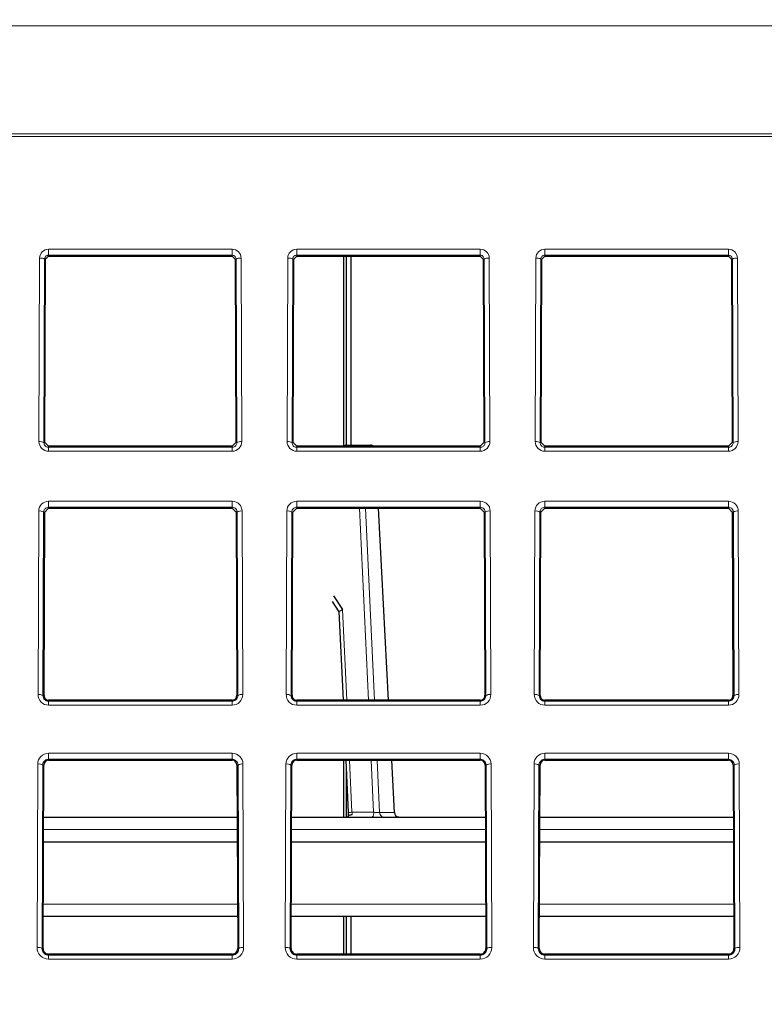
# Paper-space layout 'Blatt5' of a CAD drawing. Header units: millimetres. Extents: x 5 to 418, y 2 to 292.
# Tile 32 of 37: x 234 to 254, y 194 to 221. Entities that reach past the tile are written whole.
import ezdxf

# ---------------------------------------------------------------- set-up
doc = ezdxf.new("R2010")
doc.units = ezdxf.units.MM
doc.layers.add('SLD-0', color=7, linetype='Continuous')
doc.styles.add('SLDTEXTSTYLE0', font='TXT', dxfattribs={"width": 0.605})
doc.dimstyles.new('SLDDIMSTYLE6', dxfattribs={"dimtxt": 3.5, "dimasz": 3.302, "dimexe": 0, "dimexo": 0.0625, "dimgap": 0.875, "dimtad": 1, "dimlfac": 1.5, "dimrnd": 1e-09, "dimzin": 12, "dimdsep": 46, "dimtxsty": 'SLDTEXTSTYLE0', "dimsah": 1, "dimcen": 0.09, "dimadec": 0, "dimazin": 3, "dimtfac": 1, "dimtofl": 0, "dimtmove": 0, "dimatfit": 3, "dimfxl": 1, "dimfrac": 2, "dimtolj": 1, "dimtzin": 12, "dimarcsym": 0})

# ---------------------------------------------------------------- blocks, each defined once
blk = doc.blocks.new('_D_32')
at = {"layer": 'SLD-0', "color": 7}
for p, q in [((124.49, 136.246), (124.499, 270.445)), ((309.156, 136.233), (309.166, 270.432)), ((309.166, 269.432), (124.499, 269.445))]:
    blk.add_line(p, q, dxfattribs=at)
for points in [[(124.499, 269.445), (127.801, 268.937), (127.801, 269.953)], [(309.166, 269.432), (305.864, 269.941), (305.864, 268.925)]]:
    blk.add_solid(points, dxfattribs=at)
at = {"layer": 'SLD-0', "color": 7, "insert": (212.822, 273.951), "char_height": 3.5, "attachment_point": 1, "rotation": 359.996, "style": 'SLDTEXTSTYLE0'}
blk.add_mtext('277', dxfattribs=at)

psp = doc.layouts.new('Blatt5')

# ---------------------------------------------------------------- linework, layer by layer
at = {"color": 7, "linetype": 'Continuous', "lineweight": 18}
for p, q in [((289.0294, 220.6846), (144.6175, 220.6846)), ((289.0838, 217.7124), (144.563, 217.7124)), ((144.5653, 217.7758), (289.0816, 217.7758)), ((234.3568, 214.6786), (239.2901, 214.6786)), ((234.3568, 214.5176), (234.3568, 214.6786)), ((239.2901, 214.5176), (239.2901, 214.6786)), ((241.0234, 214.6786), (245.9568, 214.6786)), ((241.0234, 214.5176), (241.0234, 214.6786)), ((245.9568, 214.5176), (245.9568, 214.6786)), ((247.6901, 214.6786), (252.6234, 214.6786)), ((247.6901, 214.5176), (247.6901, 214.6786)), ((252.6234, 214.5176), (252.6234, 214.6786)), ((234.0989, 209.5065), (234.1172, 214.4399)), ((234.2505, 214.4122), (234.2322, 209.4788)), ((234.2779, 214.4122), (234.2505, 214.4122)), ((239.2901, 214.5176), (234.3568, 214.5176)), ((234.3568, 214.4907), (234.3568, 214.5176)), ((239.2901, 214.4907), (239.2901, 214.5176)), ((239.369, 214.4122), (239.3964, 214.4122)), ((239.4147, 209.4788), (239.3964, 214.4122)), ((239.5297, 214.4399), (239.548, 209.5065)), ((240.7655, 209.5065), (240.7838, 214.4399)), ((240.9171, 214.4122), (240.8988, 209.4788)), ((240.9445, 214.4122), (240.9171, 214.4122)), ((245.9568, 214.5176), (241.0234, 214.5176)), ((241.0234, 214.4907), (241.0234, 214.5176)), ((245.9568, 214.4907), (245.9568, 214.5176)), ((246.0356, 214.4122), (246.0631, 214.4122)), ((246.0814, 209.4788), (246.0631, 214.4122)), ((246.1964, 214.4399), (246.2147, 209.5065)), ((247.4322, 209.5065), (247.4505, 214.4399)), ((247.5838, 214.4122), (247.5655, 209.4788)), ((247.6112, 214.4122), (247.5838, 214.4122)), ((252.6234, 214.5176), (247.6901, 214.5176)), ((247.6901, 214.4907), (247.6901, 214.5176)), ((252.6234, 214.4907), (252.6234, 214.5176)), ((252.7023, 214.4122), (252.7297, 214.4122)), ((252.748, 209.4788), (252.7297, 214.4122)), ((252.863, 214.4399), (252.8813, 209.5065)), ((234.2596, 209.4788), (234.2322, 209.4788)), ((234.3568, 209.3813), (234.3568, 209.3533)), ((239.2901, 209.3813), (239.2901, 209.3533)), ((239.3873, 209.4788), (239.4147, 209.4788)), ((240.9262, 209.4788), (240.8988, 209.4788)), ((241.0234, 209.3813), (241.0234, 209.3533)), ((245.9568, 209.3813), (245.9568, 209.3533)), ((246.054, 209.4788), (246.0814, 209.4788)), ((247.5929, 209.4788), (247.5655, 209.4788)), ((247.6901, 209.3813), (247.6901, 209.3533)), ((252.6234, 209.3813), (252.6234, 209.3533)), ((252.7206, 209.4788), (252.748, 209.4788)), ((234.3568, 209.2477), (234.3568, 209.3533)), ((234.3568, 209.3533), (239.2901, 209.3533)), ((239.2901, 209.2477), (234.3568, 209.2477)), ((239.2901, 209.2477), (239.2901, 209.3533)), ((241.0234, 209.2477), (241.0234, 209.3533)), ((241.0234, 209.3533), (245.9568, 209.3533)), ((245.9568, 209.2477), (241.0234, 209.2477)), ((245.9568, 209.2477), (245.9568, 209.3533)), ((247.6901, 209.2477), (247.6901, 209.3533)), ((247.6901, 209.3533), (252.6234, 209.3533)), ((252.6234, 209.2477), (247.6901, 209.2477)), ((252.6234, 209.2477), (252.6234, 209.3533)), ((234.3568, 207.9037), (239.2901, 207.9037)), ((234.3568, 207.7427), (234.3568, 207.9037)), ((239.2901, 207.7427), (239.2901, 207.9037)), ((241.0234, 207.9037), (245.9568, 207.9037)), ((241.0234, 207.7427), (241.0234, 207.9037)), ((245.9568, 207.7427), (245.9568, 207.9037)), ((247.6901, 207.9037), (252.6234, 207.9037)), ((247.6901, 207.7427), (247.6901, 207.9037)), ((252.6234, 207.7427), (252.6234, 207.9037)), ((234.0736, 202.7065), (234.0919, 207.6399)), ((234.2252, 207.6122), (234.2069, 202.6788)), ((234.2527, 207.6122), (234.2252, 207.6122)), ((239.2901, 207.7427), (234.3568, 207.7427)), ((234.3568, 207.7159), (234.3568, 207.7427)), ((239.2901, 207.7159), (239.2901, 207.7427)), ((239.3942, 207.6122), (239.4216, 207.6122)), ((239.4399, 202.6788), (239.4216, 207.6122)), ((239.5549, 207.6399), (239.5732, 202.7065)), ((240.7403, 202.7065), (240.7586, 207.6399)), ((240.8919, 207.6122), (240.8736, 202.6788)), ((240.9193, 207.6122), (240.8919, 207.6122)), ((245.9568, 207.7427), (241.0234, 207.7427)), ((241.0234, 207.7159), (241.0234, 207.7427)), ((242.9487, 202.5559), (242.7088, 207.7159)), ((245.9568, 207.7159), (245.9568, 207.7427)), ((246.0609, 207.6122), (246.0883, 207.6122)), ((246.1066, 202.6788), (246.0883, 207.6122)), ((246.2216, 207.6399), (246.2399, 202.7065)), ((247.407, 202.7065), (247.4253, 207.6399)), ((247.5586, 207.6122), (247.5403, 202.6788)), ((247.586, 207.6122), (247.5586, 207.6122)), ((252.6234, 207.7427), (247.6901, 207.7427)), ((247.6901, 207.7159), (247.6901, 207.7427)), ((252.6234, 207.7159), (252.6234, 207.7427)), ((252.7275, 207.6122), (252.7549, 207.6122)), ((252.7733, 202.6788), (252.7549, 207.6122)), ((252.8883, 207.6399), (252.9066, 202.7065)), ((242.2548, 204.9912), (242.368, 202.5559)), ((234.2343, 202.6788), (234.2069, 202.6788)), ((234.3568, 202.5559), (234.3568, 202.5279)), ((234.3568, 202.4224), (234.3568, 202.5279)), ((234.3568, 202.5279), (239.2901, 202.5279)), ((239.2901, 202.5559), (239.2901, 202.5279)), ((239.2901, 202.4224), (239.2901, 202.5279)), ((239.4125, 202.6788), (239.4399, 202.6788)), ((240.901, 202.6788), (240.8736, 202.6788)), ((241.0234, 202.5559), (241.0234, 202.5279)), ((241.0234, 202.4224), (241.0234, 202.5279)), ((241.0234, 202.5279), (245.9568, 202.5279)), ((245.9568, 202.5559), (245.9568, 202.5279)), ((245.9568, 202.4224), (245.9568, 202.5279)), ((246.0792, 202.6788), (246.1066, 202.6788)), ((247.5677, 202.6788), (247.5403, 202.6788)), ((247.6901, 202.5559), (247.6901, 202.5279)), ((247.6901, 202.4224), (247.6901, 202.5279)), ((247.6901, 202.5279), (252.6234, 202.5279)), ((252.6234, 202.5559), (252.6234, 202.5279)), ((252.6234, 202.4224), (252.6234, 202.5279)), ((252.7458, 202.6788), (252.7733, 202.6788)), ((239.2901, 202.4224), (234.3568, 202.4224)), ((245.9568, 202.4224), (241.0234, 202.4224)), ((252.6234, 202.4224), (247.6901, 202.4224)), ((234.3568, 201.1289), (239.2901, 201.1289)), ((234.3568, 200.9678), (234.3568, 201.1289)), ((239.2901, 200.9678), (234.3568, 200.9678)), ((234.3568, 200.941), (234.3568, 200.9678)), ((239.2901, 200.9678), (239.2901, 201.1289)), ((239.2901, 200.941), (239.2901, 200.9678)), ((241.0234, 201.1289), (245.9568, 201.1289)), ((241.0234, 200.9678), (241.0234, 201.1289)), ((245.9568, 200.9678), (241.0234, 200.9678)), ((241.0234, 200.941), (241.0234, 200.9678)), ((242.443, 200.941), (242.5079, 199.5432)), ((243.0888, 199.5432), (243.0238, 200.941)), ((243.1874, 200.941), (243.2524, 199.5385)), ((245.9568, 200.9678), (245.9568, 201.1289)), ((245.9568, 200.941), (245.9568, 200.9678)), ((247.6901, 201.1289), (252.6234, 201.1289)), ((247.6901, 200.9678), (247.6901, 201.1289)), ((252.6234, 200.9678), (247.6901, 200.9678)), ((247.6901, 200.941), (247.6901, 200.9678)), ((252.6234, 200.9678), (252.6234, 201.1289)), ((252.6234, 200.941), (252.6234, 200.9678)), ((234.0484, 195.9065), (234.0667, 200.8399)), ((234.2, 200.8122), (234.1817, 195.8788)), ((234.2274, 200.8122), (234.2, 200.8122)), ((239.4194, 200.8122), (239.4468, 200.8122)), ((239.4651, 195.8788), (239.4468, 200.8122)), ((239.5802, 200.8399), (239.5985, 195.9065)), ((240.7151, 195.9065), (240.7334, 200.8399)), ((240.8667, 200.8122), (240.8484, 195.8788)), ((240.8941, 200.8122), (240.8667, 200.8122)), ((246.0861, 200.8122), (246.1135, 200.8122)), ((246.1318, 195.8788), (246.1135, 200.8122)), ((246.2468, 200.8399), (246.2651, 195.9065)), ((247.3817, 195.9065), (247.4, 200.8399)), ((247.5334, 200.8122), (247.515, 195.8788)), ((247.5608, 200.8122), (247.5334, 200.8122)), ((252.7528, 200.8122), (252.7802, 200.8122)), ((252.7985, 195.8788), (252.7802, 200.8122)), ((252.9135, 200.8399), (252.9318, 195.9065)), ((242.5079, 199.5432), (243.0888, 199.5432)), ((243.2524, 199.5385), (243.6513, 199.5385)), ((243.3513, 199.4158), (243.3642, 199.4122)), ((243.3513, 199.4158), (243.7533, 199.4158)), ((239.4259, 199.0846), (234.221, 199.0846)), ((246.0925, 199.0846), (240.8877, 199.0846)), ((252.7592, 199.0846), (247.5543, 199.0846)), ((234.2135, 197.073), (239.4333, 197.073)), ((240.8802, 197.073), (246.1, 197.073)), ((247.5469, 197.073), (252.7666, 197.073)), ((234.2091, 195.8788), (234.1817, 195.8788)), ((239.4377, 195.8788), (239.4651, 195.8788)), ((240.8758, 195.8788), (240.8484, 195.8788)), ((246.1044, 195.8788), (246.1318, 195.8788)), ((247.5425, 195.8788), (247.515, 195.8788)), ((252.7711, 195.8788), (252.7985, 195.8788)), ((234.3568, 195.7306), (234.3568, 195.7026)), ((234.3568, 195.597), (234.3568, 195.7026)), ((234.3568, 195.7026), (239.2901, 195.7026)), ((239.2901, 195.597), (234.3568, 195.597)), ((239.2901, 195.7306), (239.2901, 195.7026)), ((239.2901, 195.597), (239.2901, 195.7026)), ((241.0234, 195.7306), (241.0234, 195.7026)), ((241.0234, 195.597), (241.0234, 195.7026)), ((241.0234, 195.7026), (245.9568, 195.7026)), ((245.9568, 195.597), (241.0234, 195.597)), ((245.9568, 195.7306), (245.9568, 195.7026)), ((245.9568, 195.597), (245.9568, 195.7026)), ((247.6901, 195.7306), (247.6901, 195.7026)), ((247.6901, 195.597), (247.6901, 195.7026)), ((247.6901, 195.7026), (252.6234, 195.7026)), ((252.6234, 195.597), (247.6901, 195.597)), ((252.6234, 195.7306), (252.6234, 195.7026)), ((252.6234, 195.597), (252.6234, 195.7026))]:
    psp.add_line(p, q, dxfattribs=at)
at = {"color": 7, "linetype": 'Continuous', "lineweight": 25}
for p, q in [((234.2596, 209.4788), (234.2779, 214.4122)), ((234.2779, 214.4122), (234.3568, 214.4907)), ((234.3568, 214.4907), (239.2901, 214.4907)), ((239.2901, 214.4907), (239.369, 214.4122)), ((239.369, 214.4122), (239.3873, 209.4788)), ((240.9262, 209.4788), (240.9445, 214.4122)), ((240.9445, 214.4122), (241.0234, 214.4907)), ((241.0234, 214.4907), (245.9568, 214.4907)), ((242.2901, 209.3935), (242.2901, 214.4907)), ((242.3577, 209.4121), (242.3577, 214.4907)), ((242.4775, 214.4907), (242.4775, 209.4121)), ((245.9568, 214.4907), (246.0356, 214.4122)), ((246.0356, 214.4122), (246.054, 209.4788)), ((247.5929, 209.4788), (247.6112, 214.4122)), ((247.6112, 214.4122), (247.6901, 214.4907)), ((247.6901, 214.4907), (252.6234, 214.4907)), ((252.6234, 214.4907), (252.7023, 214.4122)), ((252.7023, 214.4122), (252.7206, 209.4788)), ((234.3568, 209.3813), (234.2596, 209.4788)), ((239.2901, 209.3813), (234.3568, 209.3813)), ((239.3873, 209.4788), (239.2901, 209.3813)), ((241.0234, 209.3813), (240.9262, 209.4788)), ((245.9568, 209.3813), (241.0234, 209.3813)), ((242.3582, 209.4121), (242.6701, 209.4121)), ((242.6701, 209.4121), (243.0073, 209.4121)), ((246.054, 209.4788), (245.9568, 209.3813)), ((247.6901, 209.3813), (247.5929, 209.4788)), ((252.6234, 209.3813), (247.6901, 209.3813)), ((252.7206, 209.4788), (252.6234, 209.3813)), ((234.2343, 202.6788), (234.2527, 207.6122)), ((234.2527, 207.6122), (234.3568, 207.7159)), ((234.3568, 207.7159), (239.2901, 207.7159)), ((239.2901, 207.7159), (239.3942, 207.6122)), ((239.3942, 207.6122), (239.4125, 202.6788)), ((240.901, 202.6788), (240.9193, 207.6122)), ((240.9193, 207.6122), (241.0234, 207.7159)), ((241.0234, 207.7159), (245.9568, 207.7159)), ((243.4932, 202.5559), (243.2228, 207.7159)), ((245.9568, 207.7159), (246.0609, 207.6122)), ((246.0609, 207.6122), (246.0792, 202.6788)), ((247.5677, 202.6788), (247.586, 207.6122)), ((247.586, 207.6122), (247.6901, 207.7159)), ((247.6901, 207.7159), (252.6234, 207.7159)), ((252.6234, 207.7159), (252.7275, 207.6122)), ((252.7275, 207.6122), (252.7458, 202.6788)), ((242.1623, 204.933), (241.9881, 205.2102)), ((242.0164, 205.363), (242.2548, 204.9912)), ((242.1575, 204.9358), (242.2682, 202.5559)), ((239.2901, 202.5559), (234.3568, 202.5559)), ((245.9568, 202.5559), (241.0234, 202.5559)), ((252.6234, 202.5559), (247.6901, 202.5559)), ((234.3568, 200.941), (239.2901, 200.941)), ((241.0234, 200.941), (245.9568, 200.941)), ((242.2901, 199.4122), (242.2901, 200.941)), ((242.3433, 200.941), (242.4087, 199.5346)), ((242.3433, 200.941), (242.4087, 199.5346)), ((243.6513, 199.5385), (243.5778, 200.941)), ((247.6901, 200.941), (252.6234, 200.941)), ((234.2091, 195.8788), (234.2274, 200.8122)), ((239.4194, 200.8122), (239.4377, 195.8788)), ((240.8758, 195.8788), (240.8941, 200.8122)), ((242.3577, 199.4122), (242.3577, 200.6323)), ((246.0861, 200.8122), (246.1044, 195.8788)), ((247.5425, 195.8788), (247.5608, 200.8122)), ((252.7528, 200.8122), (252.7711, 195.8788)), ((234.2222, 199.4122), (239.4246, 199.4122)), ((240.8889, 199.4122), (246.0913, 199.4122)), ((243.7666, 199.4122), (243.7533, 199.4158)), ((247.5556, 199.4122), (252.758, 199.4122)), ((234.2198, 198.7455), (239.4271, 198.7455)), ((240.8864, 198.7455), (246.0938, 198.7455)), ((247.5531, 198.7455), (252.7604, 198.7455)), ((239.4345, 196.7455), (234.2123, 196.7455)), ((246.1012, 196.7455), (240.879, 196.7455)), ((242.2901, 195.7306), (242.2901, 196.7455)), ((242.3577, 195.7306), (242.3577, 196.7455)), ((242.4775, 196.7455), (242.4775, 195.7306)), ((252.7679, 196.7455), (247.5457, 196.7455)), ((239.2901, 195.7306), (234.3568, 195.7306)), ((245.9568, 195.7306), (241.0234, 195.7306)), ((252.6234, 195.7306), (247.6901, 195.7306))]:
    psp.add_line(p, q, dxfattribs=at)
at = {"color": 7, "linetype": 'Continuous', "lineweight": 18, "flags": 128}
for points in [[(242.3363, 209.3813), (242.3394, 209.3902), (242.3453, 209.4022), (242.3516, 209.4096), (242.3582, 209.4121)], [(242.6482, 209.3813), (242.6513, 209.3902), (242.6571, 209.4022), (242.6635, 209.4096), (242.6701, 209.4121)], [(242.8727, 207.7159), (243.0596, 203.6944), (243.1125, 202.5559)]]:
    psp.add_lwpolyline(points, dxfattribs=at)
at = {"color": 7, "linetype": 'Continuous', "lineweight": 18}
for centre, radius, start, end in [((234.3568, 214.439), 0.2396, 90, 179.78742), ((239.2901, 214.439), 0.2396, 0.21258, 90), ((241.0234, 214.439), 0.2396, 90, 179.78742), ((245.9568, 214.439), 0.2396, 0.21258, 90), ((247.6901, 214.439), 0.2396, 90, 179.78742), ((252.6234, 214.439), 0.2396, 0.21258, 90), ((234.1476, 214.252), 0.1903, 57.28991, 99.21634), ((239.4992, 214.252), 0.1903, 80.78366, 122.71009), ((240.8143, 214.252), 0.1903, 57.28991, 99.21634), ((246.1659, 214.252), 0.1903, 80.78366, 122.71009), ((247.481, 214.252), 0.1903, 57.28991, 99.21634), ((252.8326, 214.252), 0.1903, 80.78366, 122.71009), ((234.1293, 209.3187), 0.1903, 57.28991, 99.21634), ((234.3568, 209.5056), 0.2579, 179.78742, 270), ((239.2901, 209.5056), 0.2579, 270, 0.21258), ((239.5175, 209.3187), 0.1903, 80.78366, 122.71009), ((240.796, 209.3187), 0.1903, 57.28991, 99.21634), ((241.0234, 209.5056), 0.2579, 179.78742, 270), ((242.6698, 209.2845), 0.1277, 49.29835, 89.88641), ((245.9568, 209.5056), 0.2579, 270, 0.21258), ((246.1842, 209.3187), 0.1903, 80.78366, 122.71009), ((247.4627, 209.3187), 0.1903, 57.28991, 99.21634), ((247.6901, 209.5056), 0.2579, 179.78742, 270), ((252.6234, 209.5056), 0.2579, 270, 0.21258), ((252.8509, 209.3187), 0.1903, 80.78366, 122.71009), ((234.3568, 207.6389), 0.2648, 90, 179.78742), ((239.2901, 207.6389), 0.2648, 0.21258, 90), ((241.0234, 207.6389), 0.2648, 90, 179.78742), ((245.9568, 207.6389), 0.2648, 0.21258, 90), ((247.6901, 207.6389), 0.2648, 90, 179.78742), ((252.6234, 207.6389), 0.2648, 0.21258, 90), ((234.1224, 207.452), 0.1903, 57.28991, 99.21634), ((239.5244, 207.452), 0.1903, 80.78366, 122.71009), ((240.7891, 207.452), 0.1903, 57.28991, 99.21634), ((246.1911, 207.452), 0.1903, 80.78366, 122.71009), ((247.4557, 207.452), 0.1903, 57.28991, 99.21634), ((252.8578, 207.452), 0.1903, 80.78366, 122.71009), ((234.1041, 202.5187), 0.1903, 57.28991, 99.21634), ((234.3568, 202.7055), 0.2831, 179.78742, 270), ((239.2901, 202.7055), 0.2831, 270, 0.21258), ((239.5428, 202.5187), 0.1903, 80.78366, 122.71009), ((240.7708, 202.5187), 0.1903, 57.28991, 99.21634), ((241.0234, 202.7055), 0.2831, 179.78742, 270), ((245.9568, 202.7055), 0.2831, 270, 0.21258), ((246.2094, 202.5187), 0.1903, 80.78366, 122.71009), ((247.4374, 202.5187), 0.1903, 57.28991, 99.21634), ((247.6901, 202.7055), 0.2831, 179.78742, 270), ((252.6234, 202.7055), 0.2831, 270, 0.21258), ((252.8761, 202.5187), 0.1903, 80.78366, 122.71009), ((234.3568, 200.8388), 0.2901, 90, 179.78742), ((239.2901, 200.8388), 0.2901, 0.21258, 90), ((241.0234, 200.8388), 0.2901, 90, 179.78742), ((245.9568, 200.8388), 0.2901, 0.21258, 90), ((247.6901, 200.8388), 0.2901, 90, 179.78742), ((252.6234, 200.8388), 0.2901, 0.21258, 90), ((234.0972, 200.652), 0.1903, 57.28991, 99.21634), ((239.5497, 200.652), 0.1903, 80.78366, 122.71009), ((240.7639, 200.652), 0.1903, 57.28991, 99.21634), ((246.2163, 200.652), 0.1903, 80.78366, 122.71009), ((247.4305, 200.652), 0.1903, 57.28991, 99.21634), ((252.883, 200.652), 0.1903, 80.78366, 122.71009), ((242.5302, 198.6987), 0.8448, 91.51194, 98.26134), ((242.9358, 199.513), 0.156, 319.6985, 11.12796), ((243.3846, 199.5439), 0.1323, 182.32687, 255.41649), ((234.0789, 195.7187), 0.1903, 57.28991, 99.21634), ((234.3568, 195.9054), 0.3084, 179.78742, 270), ((239.2901, 195.9054), 0.3084, 270, 0.21258), ((239.568, 195.7187), 0.1903, 80.78366, 122.71009), ((240.7455, 195.7187), 0.1903, 57.28991, 99.21634), ((241.0234, 195.9054), 0.3084, 179.78742, 270), ((245.9568, 195.9054), 0.3084, 270, 0.21258), ((246.2346, 195.7187), 0.1903, 80.78366, 122.71009), ((247.4122, 195.7187), 0.1903, 57.28991, 99.21634), ((247.6901, 195.9054), 0.3084, 179.78742, 270), ((252.6234, 195.9054), 0.3084, 270, 0.21258), ((252.9013, 195.7187), 0.1903, 80.78366, 122.71009)]:
    psp.add_arc(centre, radius, start, end, dxfattribs=at)
at = {"color": 7, "linetype": 'Continuous', "lineweight": 25}
for centre, radius, start, end in [((242.3582, 209.2788), 0.1333, 90, 129.79189), ((243.0073, 209.2788), 0.1333, 50.20811, 90), ((234.3568, 202.6784), 0.1224, 179.78742, 270), ((239.2901, 202.6784), 0.1224, 270, 0.21258), ((241.0234, 202.6784), 0.1224, 179.78742, 270), ((245.9568, 202.6784), 0.1224, 270, 0.21258), ((247.6901, 202.6784), 0.1224, 179.78742, 270), ((252.6234, 202.6784), 0.1224, 270, 0.21258), ((234.3568, 200.8117), 0.1293, 90, 179.78742), ((239.2901, 200.8117), 0.1293, 0.21258, 90), ((241.0234, 200.8117), 0.1293, 90, 179.78742), ((245.9568, 200.8117), 0.1293, 0.21258, 90), ((247.6901, 200.8117), 0.1293, 90, 179.78742), ((252.6234, 200.8117), 0.1293, 0.21258, 90), ((243.7845, 199.5455), 0.1333, 183, 256.49002), ((234.3568, 195.8783), 0.1476, 179.78742, 270), ((239.2901, 195.8783), 0.1476, 270, 0.21258), ((241.0234, 195.8783), 0.1476, 179.78742, 270), ((245.9568, 195.8783), 0.1476, 270, 0.21258), ((247.6901, 195.8783), 0.1476, 179.78742, 270), ((252.6234, 195.8783), 0.1476, 270, 0.21258)]:
    psp.add_arc(centre, radius, start, end, dxfattribs=at)
at = {"color": 7, "linetype": 'Continuous', "lineweight": 18}
for points, knots in [([(234.3568, 214.5176), (234.3457, 214.5165), (234.3236, 214.5145), (234.2939, 214.4989), (234.2699, 214.4755), (234.2538, 214.4455), (234.2516, 214.4231), (234.2505, 214.4122)], [0, 0, 0, 0, 0.1892777, 0.3782685, 0.575246, 0.7909261, 1, 1, 1, 1]), ([(239.3964, 214.4122), (239.3949, 214.4251), (239.3919, 214.4511), (239.3699, 214.485), (239.3385, 214.5084), (239.3098, 214.5169), (239.2939, 214.5174), (239.2901, 214.5176)], [0, 0, 0, 0, 0.2469394, 0.4943394, 0.7268287, 0.9349558, 1, 1, 1, 1]), ([(241.0234, 214.5176), (241.0124, 214.5165), (240.9903, 214.5145), (240.9605, 214.4989), (240.9366, 214.4755), (240.9204, 214.4455), (240.9182, 214.4231), (240.9171, 214.4122)], [0, 0, 0, 0, 0.1892777, 0.3782685, 0.575246, 0.7909261, 1, 1, 1, 1]), ([(246.0631, 214.4122), (246.0616, 214.4251), (246.0586, 214.4511), (246.0366, 214.485), (246.0052, 214.5084), (245.9764, 214.5169), (245.9605, 214.5174), (245.9568, 214.5176)], [0, 0, 0, 0, 0.2469394, 0.4943394, 0.7268287, 0.9349558, 1, 1, 1, 1]), ([(247.6901, 214.5176), (247.679, 214.5165), (247.6569, 214.5145), (247.6272, 214.4989), (247.6033, 214.4755), (247.5871, 214.4455), (247.5849, 214.4231), (247.5838, 214.4122)], [0, 0, 0, 0, 0.1892777, 0.3782685, 0.575246, 0.7909261, 1, 1, 1, 1]), ([(252.7297, 214.4122), (252.7282, 214.4251), (252.7253, 214.4511), (252.7032, 214.485), (252.6719, 214.5084), (252.6431, 214.5169), (252.6272, 214.5174), (252.6234, 214.5176)], [0, 0, 0, 0, 0.2469394, 0.4943394, 0.7268287, 0.9349558, 1, 1, 1, 1]), ([(234.2322, 209.4788), (234.2336, 209.4638), (234.2366, 209.4336), (234.2611, 209.3939), (234.2967, 209.3658), (234.3311, 209.3543), (234.351, 209.3535), (234.3568, 209.3533)], [0, 0, 0, 0, 0.2396726, 0.4797144, 0.7078909, 0.9161833, 1, 1, 1, 1]), ([(239.2901, 209.3533), (239.3032, 209.3545), (239.3295, 209.3569), (239.3648, 209.3757), (239.3928, 209.4038), (239.4115, 209.4396), (239.4136, 209.4659), (239.4147, 209.4788)], [0, 0, 0, 0, 0.1914359, 0.38263, 0.580509, 0.7941304, 1, 1, 1, 1]), ([(240.8988, 209.4788), (240.9003, 209.4638), (240.9032, 209.4336), (240.9278, 209.3939), (240.9634, 209.3658), (240.9978, 209.3543), (241.0177, 209.3535), (241.0234, 209.3533)], [0, 0, 0, 0, 0.2396726, 0.4797144, 0.7078909, 0.9161833, 1, 1, 1, 1]), ([(245.9568, 209.3533), (245.9699, 209.3545), (245.9962, 209.3569), (246.0314, 209.3757), (246.0595, 209.4038), (246.0781, 209.4396), (246.0803, 209.4659), (246.0814, 209.4788)], [0, 0, 0, 0, 0.1914359, 0.38263, 0.580509, 0.7941304, 1, 1, 1, 1]), ([(247.5655, 209.4788), (247.567, 209.4638), (247.5699, 209.4336), (247.5944, 209.3939), (247.63, 209.3658), (247.6644, 209.3543), (247.6844, 209.3535), (247.6901, 209.3533)], [0, 0, 0, 0, 0.2396726, 0.4797144, 0.7078909, 0.9161833, 1, 1, 1, 1]), ([(252.6234, 209.3533), (252.6366, 209.3545), (252.6628, 209.3569), (252.6981, 209.3757), (252.7262, 209.4038), (252.7448, 209.4396), (252.747, 209.4659), (252.748, 209.4788)], [0, 0, 0, 0, 0.1914359, 0.38263, 0.580509, 0.7941304, 1, 1, 1, 1]), ([(234.3568, 207.7427), (234.3429, 207.7414), (234.3151, 207.7388), (234.2779, 207.7189), (234.2482, 207.6892), (234.229, 207.6521), (234.2264, 207.625), (234.2252, 207.6122)], [0, 0, 0, 0, 0.193884, 0.3875265, 0.5879897, 0.8040428, 1, 1, 1, 1]), ([(239.4216, 207.6122), (239.4198, 207.628), (239.4163, 207.6596), (239.39, 207.701), (239.3522, 207.7301), (239.3163, 207.7417), (239.2957, 207.7425), (239.2901, 207.7427)], [0, 0, 0, 0, 0.2405353, 0.4814246, 0.7109451, 0.9211243, 1, 1, 1, 1]), ([(241.0234, 207.7427), (241.0095, 207.7414), (240.9818, 207.7388), (240.9445, 207.7189), (240.9149, 207.6892), (240.8956, 207.6521), (240.8931, 207.625), (240.8919, 207.6122)], [0, 0, 0, 0, 0.193884, 0.3875265, 0.5879897, 0.8040428, 1, 1, 1, 1]), ([(246.0883, 207.6122), (246.0865, 207.628), (246.083, 207.6596), (246.0566, 207.701), (246.0189, 207.7301), (245.983, 207.7417), (245.9624, 207.7425), (245.9568, 207.7427)], [0, 0, 0, 0, 0.2405353, 0.4814246, 0.7109451, 0.9211243, 1, 1, 1, 1]), ([(247.6901, 207.7427), (247.6762, 207.7414), (247.6485, 207.7388), (247.6112, 207.7189), (247.5815, 207.6892), (247.5623, 207.6521), (247.5598, 207.625), (247.5586, 207.6122)], [0, 0, 0, 0, 0.193884, 0.3875265, 0.5879897, 0.8040428, 1, 1, 1, 1]), ([(252.7549, 207.6122), (252.7532, 207.628), (252.7496, 207.6596), (252.7233, 207.701), (252.6856, 207.7301), (252.6496, 207.7417), (252.629, 207.7425), (252.6234, 207.7427)], [0, 0, 0, 0, 0.2405353, 0.4814246, 0.7109451, 0.9211243, 1, 1, 1, 1]), ([(234.2069, 202.6788), (234.2094, 202.6576), (234.2139, 202.6184), (234.248, 202.5702), (234.292, 202.5393), (234.331, 202.5287), (234.3523, 202.5281), (234.3568, 202.5279)], [0, 0, 0, 0, 0.2783142, 0.5149699, 0.7383807, 0.945115, 1, 1, 1, 1]), ([(239.2901, 202.5279), (239.306, 202.5294), (239.3378, 202.5324), (239.3805, 202.5553), (239.4143, 202.5896), (239.4362, 202.6325), (239.4387, 202.6638), (239.4399, 202.6788)], [0, 0, 0, 0, 0.1940397, 0.3878726, 0.5882435, 0.8021647, 1, 1, 1, 1]), ([(240.8736, 202.6788), (240.876, 202.6576), (240.8805, 202.6184), (240.9146, 202.5702), (240.9587, 202.5393), (240.9977, 202.5287), (241.019, 202.5281), (241.0234, 202.5279)], [0, 0, 0, 0, 0.2783142, 0.5149699, 0.7383807, 0.945115, 1, 1, 1, 1]), ([(245.9568, 202.5279), (245.9727, 202.5294), (246.0044, 202.5324), (246.0471, 202.5553), (246.081, 202.5896), (246.1029, 202.6325), (246.1054, 202.6638), (246.1066, 202.6788)], [0, 0, 0, 0, 0.1940397, 0.3878726, 0.5882435, 0.8021647, 1, 1, 1, 1]), ([(247.5403, 202.6788), (247.5427, 202.6576), (247.5472, 202.6184), (247.5813, 202.5702), (247.6254, 202.5393), (247.6643, 202.5287), (247.6856, 202.5281), (247.6901, 202.5279)], [0, 0, 0, 0, 0.2783142, 0.5149699, 0.7383807, 0.945115, 1, 1, 1, 1]), ([(252.6234, 202.5279), (252.6393, 202.5294), (252.6711, 202.5324), (252.7138, 202.5553), (252.7477, 202.5896), (252.7695, 202.6325), (252.772, 202.6638), (252.7733, 202.6788)], [0, 0, 0, 0, 0.1940397, 0.3878726, 0.5882435, 0.8021647, 1, 1, 1, 1]), ([(234.3568, 200.9678), (234.3401, 200.9663), (234.3069, 200.9632), (234.2622, 200.9392), (234.2268, 200.9033), (234.2043, 200.859), (234.2014, 200.8271), (234.2, 200.8122)], [0, 0, 0, 0, 0.1959656, 0.3917247, 0.5942945, 0.8103399, 1, 1, 1, 1]), ([(239.4468, 200.8122), (239.4442, 200.8333), (239.4393, 200.8733), (239.4045, 200.923), (239.3587, 200.9555), (239.3177, 200.967), (239.2951, 200.9677), (239.2901, 200.9678)], [0, 0, 0, 0, 0.2682804, 0.5062299, 0.7317925, 0.9409523, 1, 1, 1, 1]), ([(241.0234, 200.9678), (241.0068, 200.9663), (240.9736, 200.9632), (240.9289, 200.9392), (240.8934, 200.9033), (240.8709, 200.859), (240.868, 200.8271), (240.8667, 200.8122)], [0, 0, 0, 0, 0.1959656, 0.3917247, 0.5942945, 0.8103399, 1, 1, 1, 1]), ([(246.1135, 200.8122), (246.1109, 200.8333), (246.1059, 200.8733), (246.0712, 200.923), (246.0254, 200.9555), (245.9844, 200.967), (245.9617, 200.9677), (245.9568, 200.9678)], [0, 0, 0, 0, 0.2682804, 0.5062299, 0.7317925, 0.9409523, 1, 1, 1, 1]), ([(247.6901, 200.9678), (247.6735, 200.9663), (247.6402, 200.9632), (247.5955, 200.9392), (247.5601, 200.9033), (247.5376, 200.859), (247.5347, 200.8271), (247.5334, 200.8122)], [0, 0, 0, 0, 0.1959656, 0.3917247, 0.5942945, 0.8103399, 1, 1, 1, 1]), ([(252.7802, 200.8122), (252.7776, 200.8333), (252.7726, 200.8733), (252.7379, 200.923), (252.692, 200.9555), (252.651, 200.967), (252.6284, 200.9677), (252.6234, 200.9678)], [0, 0, 0, 0, 0.2682804, 0.5062299, 0.7317925, 0.9409523, 1, 1, 1, 1]), ([(242.5079, 199.5432), (242.5091, 199.5281), (242.5108, 199.5064), (242.5104, 199.4871), (242.5103, 199.4811)], [0, 0, 0, 0, 0.694169, 1, 1, 1, 1]), ([(243.2524, 199.5385), (243.2473, 199.5383), (243.2371, 199.5379), (243.2051, 199.5384), (243.1648, 199.5396), (243.124, 199.5413), (243.099, 199.5426), (243.0888, 199.5432)], [0, 0, 0, 0, 0.2127221, 0.4254493, 0.6383872, 0.8518385, 1, 1, 1, 1]), ([(234.1817, 195.8788), (234.1838, 195.8576), (234.188, 195.8155), (234.222, 195.7602), (234.271, 195.7211), (234.3192, 195.7043), (234.3479, 195.703), (234.3568, 195.7026)], [0, 0, 0, 0, 0.2380712, 0.4723194, 0.6968042, 0.9068305, 1, 1, 1, 1]), ([(239.2901, 195.7026), (239.3087, 195.7044), (239.346, 195.7078), (239.3961, 195.7349), (239.4357, 195.7753), (239.4609, 195.8254), (239.4638, 195.8617), (239.4651, 195.8788)], [0, 0, 0, 0, 0.1956773, 0.3911723, 0.5932174, 0.8072867, 1, 1, 1, 1]), ([(240.8484, 195.8788), (240.8505, 195.8576), (240.8546, 195.8155), (240.8887, 195.7602), (240.9376, 195.7211), (240.9859, 195.7043), (241.0146, 195.703), (241.0234, 195.7026)], [0, 0, 0, 0, 0.2380712, 0.4723194, 0.6968042, 0.9068305, 1, 1, 1, 1]), ([(245.9568, 195.7026), (245.9754, 195.7044), (246.0126, 195.7078), (246.0628, 195.7349), (246.1024, 195.7753), (246.1276, 195.8254), (246.1305, 195.8617), (246.1318, 195.8788)], [0, 0, 0, 0, 0.1956773, 0.3911723, 0.5932174, 0.8072867, 1, 1, 1, 1]), ([(247.515, 195.8788), (247.5171, 195.8576), (247.5213, 195.8155), (247.5554, 195.7602), (247.6043, 195.7211), (247.6525, 195.7043), (247.6813, 195.703), (247.6901, 195.7026)], [0, 0, 0, 0, 0.2380712, 0.4723194, 0.6968042, 0.9068305, 1, 1, 1, 1]), ([(252.6234, 195.7026), (252.6421, 195.7044), (252.6793, 195.7078), (252.7294, 195.7349), (252.7691, 195.7753), (252.7943, 195.8254), (252.7971, 195.8617), (252.7985, 195.8788)], [0, 0, 0, 0, 0.1956773, 0.3911723, 0.5932174, 0.8072867, 1, 1, 1, 1])]:
    psp.add_open_spline(points, degree=3, knots=knots, dxfattribs=at)
at = {"color": 7, "linetype": 'Continuous', "lineweight": 25}
for points, knots in [([(242.1592, 204.9359), (242.1588, 204.9362), (242.1568, 204.9376), (242.1668, 204.9456), (242.1886, 204.9591), (242.2194, 204.9749), (242.2432, 204.986), (242.2541, 204.9909), (242.2548, 204.9912)], [0, 0, 0, 0, 0.0609923, 0.2971551, 0.5395339, 0.7958952, 0.9871437, 1, 1, 1, 1]), ([(242.408, 199.5505), (242.4087, 199.5361), (242.4106, 199.4967), (242.41, 199.4533), (242.4075, 199.4322), (242.4073, 199.4303)], [0, 0, 0, 0, 0.3432725, 0.941139, 1, 1, 1, 1]), ([(242.4085, 199.4311), (242.4084, 199.4321), (242.407, 199.4404), (242.419, 199.4544), (242.4441, 199.4702), (242.4751, 199.4782), (242.4983, 199.4807), (242.5078, 199.481), (242.5103, 199.4811)], [0, 0, 0, 0, 0.0380056, 0.3006409, 0.5632665, 0.8259136, 0.9544286, 1, 1, 1, 1])]:
    psp.add_open_spline(points, degree=3, knots=knots, dxfattribs=at)

# ---------------------------------------------------------------- dimensions: what is measured, and where the dimension line sits
at = {"layer": 'SLD-0', "color": 7}
dim = psp.add_linear_dim(base=(124.4993, 269.4453), p1=(309.1564, 136.2334), p2=(124.4899, 136.2464), angle=359.99597, dimstyle='SLDDIMSTYLE6', dxfattribs=at)
dim.commit()
dim.dimension.update_dxf_attribs({"geometry": '_D_32', "text_midpoint": (216.8325, 269.4388), "dimtype": 160})

doc.saveas('drawing.dxf')
